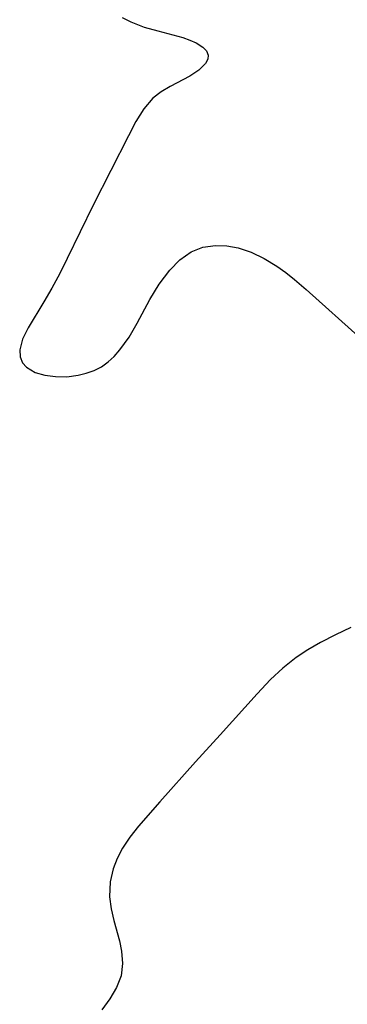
# Model space of a CAD drawing. Header units: metres. Extents: x 1073367 to 1082519, y 1569854 to 1574957.
# Tile 18 of 256: x 1074010 to 1074042, y 1572342 to 1572437. Entities that reach past the tile are written whole.
import ezdxf

# ---------------------------------------------------------------- set-up
doc = ezdxf.new("R2010")
doc.units = ezdxf.units.M
doc.layers.add('CGG_CurvaNivelLidar_v1', color=253, linetype='Continuous', lineweight=30)

msp = doc.modelspace()

# ---------------------------------------------------------------- linework, layer by layer
at = {"layer": 'CGG_CurvaNivelLidar_v1'}
for p, q in [((1074019.8477, 1572436.8258, 63.5), (1074020.685, 1572436.3952, 63.5)), ((1074020.685, 1572436.3952, 63.5), (1074021.9778, 1572435.8974, 63.5)), ((1074021.9778, 1572435.8974, 63.5), (1074023.2754, 1572435.5211, 63.5)), ((1074023.2754, 1572435.5211, 63.5), (1074025.6961, 1572434.8851, 63.5)), ((1074025.6961, 1572434.8851, 63.5), (1074026.3879, 1572434.6474, 63.5)), ((1074026.3879, 1572434.6474, 63.5), (1074026.995, 1572434.3779, 63.5)), ((1074026.995, 1572434.3779, 63.5), (1074027.6315, 1572433.965, 63.5)), ((1074027.6315, 1572433.965, 63.5), (1074027.969, 1572433.5972, 63.5)), ((1074027.969, 1572433.5972, 63.5), (1074028.1331, 1572433.2021, 63.5)), ((1074028.1044, 1572432.7927, 63.5), (1074027.8999, 1572432.3852, 63.5)), ((1074028.1331, 1572433.2021, 63.5), (1074028.1044, 1572432.7927, 63.5)), ((1074027.2541, 1572431.7538, 63.5), (1074026.3773, 1572431.1752, 63.5)), ((1074027.8999, 1572432.3852, 63.5), (1074027.2541, 1572431.7538, 63.5)), ((1074026.3773, 1572431.1752, 63.5), (1074024.4776, 1572430.1579, 63.5)), ((1074023.6133, 1572429.6484, 63.5), (1074022.8119, 1572429.0242, 63.5)), ((1074024.4776, 1572430.1579, 63.5), (1074023.6133, 1572429.6484, 63.5)), ((1074022.8119, 1572429.0242, 63.5), (1074021.9345, 1572428.0006, 63.5)), ((1074021.9345, 1572428.0006, 63.5), (1074021.1665, 1572426.7702, 63.5)), ((1074021.1665, 1572426.7702, 63.5), (1074020.4415, 1572425.4065, 63.5)), ((1074020.4415, 1572425.4065, 63.5), (1074017.0345, 1572418.7224, 63.5)), ((1074017.0345, 1572418.7224, 63.5), (1074014.5481, 1572413.5558, 63.5)), ((1074026.5099, 1572414.2106, 63.5), (1074027.6341, 1572414.6445, 63.5)), ((1074027.6341, 1572414.6445, 63.5), (1074028.8427, 1572414.8271, 63.5)), ((1074028.8427, 1572414.8271, 63.5), (1074029.9338, 1572414.7952, 63.5)), ((1074029.9338, 1572414.7952, 63.5), (1074031.0411, 1572414.5936, 63.5)), ((1074031.0411, 1572414.5936, 63.5), (1074032.2968, 1572414.1675, 63.5)), ((1074014.5481, 1572413.5558, 63.5), (1074013.815, 1572412.1038, 63.5)), ((1074024.4297, 1572412.4278, 63.5), (1074025.4125, 1572413.4416, 63.5)), ((1074025.4125, 1572413.4416, 63.5), (1074026.5099, 1572414.2106, 63.5)), ((1074032.2968, 1572414.1675, 63.5), (1074033.5388, 1572413.5658, 63.5)), ((1074033.5388, 1572413.5658, 63.5), (1074034.7582, 1572412.8221, 63.5)), ((1074034.7582, 1572412.8221, 63.5), (1074035.6269, 1572412.2066, 63.5)), ((1074013.815, 1572412.1038, 63.5), (1074013.0622, 1572410.7062, 63.5)), ((1074023.4301, 1572411.0829, 63.5), (1074024.4297, 1572412.4278, 63.5)), ((1074035.6269, 1572412.2066, 63.5), (1074036.4778, 1572411.5408, 63.5)), ((1074036.4778, 1572411.5408, 63.5), (1074037.606, 1572410.5775, 63.5)), ((1074013.0622, 1572410.7062, 63.5), (1074012.296, 1572409.3865, 63.5)), ((1074022.5265, 1572409.602, 63.5), (1074023.4301, 1572411.0829, 63.5)), ((1074037.606, 1572410.5775, 63.5), (1074042.9114, 1572405.8023, 63.5)), ((1074012.296, 1572409.3865, 63.5), (1074010.7608, 1572406.8878, 63.5)), ((1074021.2931, 1572407.3148, 63.5), (1074022.5265, 1572409.602, 63.5)), ((1074010.7608, 1572406.8878, 63.5), (1074010.2126, 1572405.7699, 63.5)), ((1074020.5041, 1572405.9696, 63.5), (1074021.2931, 1572407.3148, 63.5)), ((1074019.6328, 1572404.7435, 63.5), (1074020.5041, 1572405.9696, 63.5)), ((1074010.2126, 1572405.7699, 63.5), (1074009.9491, 1572404.7513, 63.5)), ((1074009.9491, 1572404.7513, 63.5), (1074009.9812, 1572404.0797, 63.5)), ((1074009.9812, 1572404.0797, 63.5), (1074010.2211, 1572403.5035, 63.5)), ((1074018.4848, 1572403.579, 63.5), (1074019.082, 1572404.1224, 63.5)), ((1074019.082, 1572404.1224, 63.5), (1074019.6328, 1572404.7435, 63.5)), ((1074010.2211, 1572403.5035, 63.5), (1074010.6094, 1572403.0685, 63.5)), ((1074010.6094, 1572403.0685, 63.5), (1074011.4536, 1572402.5724, 63.5)), ((1074017.1373, 1572402.7633, 63.5), (1074017.8324, 1572403.1237, 63.5)), ((1074017.8324, 1572403.1237, 63.5), (1074018.4848, 1572403.579, 63.5)), ((1074011.4536, 1572402.5724, 63.5), (1074012.3669, 1572402.2998, 63.5)), ((1074012.3669, 1572402.2998, 63.5), (1074013.3933, 1572402.164, 63.5)), ((1074013.3933, 1572402.164, 63.5), (1074014.4858, 1572402.1622, 63.5)), ((1074014.4858, 1572402.1622, 63.5), (1074015.6017, 1572402.2993, 63.5)), ((1074015.6017, 1572402.2993, 63.5), (1074016.3801, 1572402.4869, 63.5)), ((1074016.3801, 1572402.4869, 63.5), (1074017.1373, 1572402.7633, 63.5)), ((1074041.9138, 1572377.9633, 63.5), (1074040.4316, 1572377.2506, 63.5)), ((1074038.9839, 1572376.4996, 63.5), (1074037.7793, 1572375.8074, 63.5)), ((1074040.4316, 1572377.2506, 63.5), (1074038.9839, 1572376.4996, 63.5)), ((1074037.7793, 1572375.8074, 63.5), (1074036.6296, 1572375.0474, 63.5)), ((1074036.6296, 1572375.0474, 63.5), (1074035.3603, 1572374.0382, 63.5)), ((1074035.3603, 1572374.0382, 63.5), (1074034.1698, 1572372.9262, 63.5)), ((1074034.1698, 1572372.9262, 63.5), (1074032.8763, 1572371.5662, 63.5)), ((1074032.8763, 1572371.5662, 63.5), (1074029.3177, 1572367.6017, 63.5)), ((1074029.3177, 1572367.6017, 63.5), (1074026.9374, 1572365.0015, 63.5)), ((1074026.9374, 1572365.0015, 63.5), (1074023.4716, 1572361.118, 63.5)), ((1074023.4716, 1572361.118, 63.5), (1074021.4219, 1572358.7789, 63.5)), ((1074021.4219, 1572358.7789, 63.5), (1074020.59, 1572357.7252, 63.5)), ((1074020.59, 1572357.7252, 63.5), (1074019.8642, 1572356.6474, 63.5)), ((1074019.8642, 1572356.6474, 63.5), (1074019.3497, 1572355.6793, 63.5)), ((1074019.3497, 1572355.6793, 63.5), (1074018.962, 1572354.683, 63.5)), ((1074018.962, 1572354.683, 63.5), (1074018.6796, 1572353.4113, 63.5)), ((1074018.6796, 1572353.4113, 63.5), (1074018.6336, 1572351.965, 63.5)), ((1074018.6336, 1572351.965, 63.5), (1074018.7799, 1572350.8154, 63.5)), ((1074018.7799, 1572350.8154, 63.5), (1074019.0346, 1572349.6887, 63.5)), ((1074019.0346, 1572349.6887, 63.5), (1074019.5771, 1572347.7086, 63.5)), ((1074019.5771, 1572347.7086, 63.5), (1074019.7854, 1572346.7385, 63.5)), ((1074019.7854, 1572346.7385, 63.5), (1074019.8902, 1572345.5253, 63.5)), ((1074019.8902, 1572345.5253, 63.5), (1074019.7494, 1572344.3503, 63.5)), ((1074019.7494, 1572344.3503, 63.5), (1074019.3093, 1572343.2181, 63.5)), ((1074019.3093, 1572343.2181, 63.5), (1074018.636, 1572342.1131, 63.5)), ((1074018.636, 1572342.1131, 63.5), (1074017.875, 1572341.0769, 63.5))]:
    msp.add_line(p, q, dxfattribs=at)

doc.saveas('drawing.dxf')
